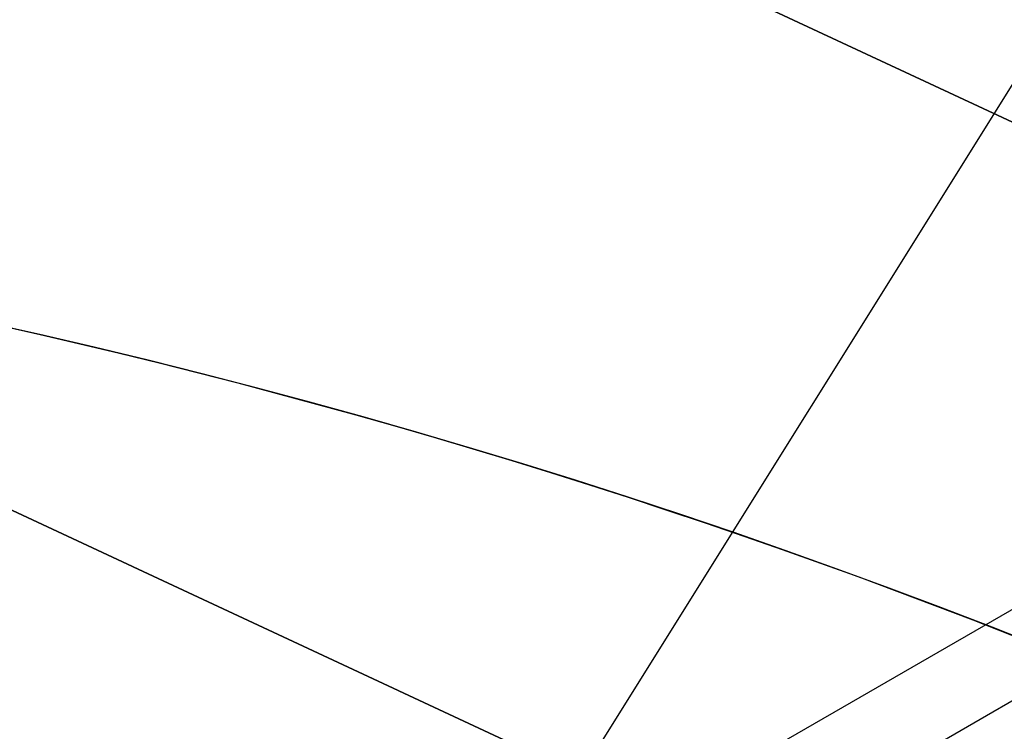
# Model space of a CAD drawing. Extents: x 12963 to 14406, y -2067 to -815.
# Tile 29 of 68: x 13691.75 to 13696.84, y -1582.75 to -1579.08. Entities that reach past the tile are written whole.
import ezdxf

# ---------------------------------------------------------------- set-up
doc = ezdxf.new("R2010")
doc.units = 0
doc.layers.get('0').update_dxf_attribs({"linetype": 'CONTINUOUS'})
doc.layers.add('COLOR', color=7, linetype='CONTINUOUS')
doc.layers.add('LUZ', color=7, linetype='CONTINUOUS')

msp = doc.modelspace()

# ---------------------------------------------------------------- linework, layer by layer
for p, q in [((13705.95651096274, -1576.880930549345, 105.1250029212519), (13640.22927284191, -1614.828569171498, 105.1250029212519)), ((13691.75213756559, -1577.216808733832, 258.0844421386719), (13709.1423092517, -1585.328927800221, 258.0844421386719)), ((13691.75213756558, -1577.216808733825, 261.0844421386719), (13709.1423092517, -1585.328927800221, 261.0844421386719)), ((13709.1423092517, -1585.32892780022, 259.5844421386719), (13691.75213756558, -1577.216808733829, 259.5844421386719)), ((13699.73945809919, -1580.942711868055, 258.0844421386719), (13695.51098319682, -1583.384022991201, 258.0844421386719)), ((13690.53300317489, -1581.061908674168, 258.0844421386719), (13701.59518100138, -1586.222162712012, 258.0844421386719)), ((13701.59518100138, -1586.222162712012, 261.0844421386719), (13690.53300317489, -1581.061908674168, 261.0844421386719)), ((13701.59518100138, -1586.222162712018, 259.5844421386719), (13690.53300317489, -1581.061908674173, 259.5844421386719))]:
    msp.add_line(p, q)
at = {"extrusion": (-0.2249510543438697, 2.144614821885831e-14, 0.9743700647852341)}
msp.add_lwpolyline([(1579.357341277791, 13410.63037576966), (1578.843227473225, 13410.32278646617), (1578.33109990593, 13410.01044587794), (1577.821019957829, 13409.6933725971), (1577.31304882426, 13409.37158631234), (1576.807247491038, 13409.04510780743), (1576.303676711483, 13408.7139589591), (1575.80239698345, 13408.37816273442), (1575.303468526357, 13408.03774318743), (1574.806951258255, 13407.69272545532), (1574.312904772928, 13407.34313575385), (1573.821388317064, 13406.9890013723), (1573.332460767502, 13406.63035066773), (1572.846180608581, 13406.26721305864), (1572.362605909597, 13405.89961901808), (1571.881794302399, 13405.52760006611), (1571.403802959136, 13405.15118876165), (1570.928688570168, 13404.77041869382), (1570.456507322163, 13404.38532447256), (1569.987314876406, 13403.99594171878), (1569.521166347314, 13403.60230705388), (1569.058116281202, 13403.20445808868), (1568.598218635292, 13402.80243341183), (1568.141526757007, 13402.39627257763), (1567.688093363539, 13401.98601609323), (1567.237970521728, 13401.57170540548), (1566.791209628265, 13401.15338288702), (1566.34786139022, 13400.73109182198), (1565.907975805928, 13400.30487639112), (1565.471602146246, 13399.87478165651), (1565.038788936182, 13399.4408535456), (1564.609583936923, 13399.00313883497), (1564.184034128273, 13398.5616851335), (1563.762185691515, 13398.11654086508), (1563.344083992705, 13397.66775525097), (1562.929773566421, 13397.21537829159), (1562.519298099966, 13396.75946074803), (1562.11270041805, 13396.30005412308), (1561.71002246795, 13395.83721064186), (1561.311305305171, 13395.37098323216), (1560.916589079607, 13394.90142550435), (1560.525913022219, 13394.42859173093), (1560.139315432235, 13393.95253682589), (1559.756833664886, 13393.47331632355), (1559.37850411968, 13392.99098635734), (1559.004362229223, 13392.50560363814), (1558.634442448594, 13392.01722543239), (1558.268778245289, 13391.52590954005), (1557.90740208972, 13391.03171427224), (1557.550345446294, 13390.53469842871), (1557.197638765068, 13390.03492127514), (1556.849311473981, 13389.53244252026), (1556.50539197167, 13389.02732229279), (1556.165907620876, 13388.51962111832), (1555.830884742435, 13388.00939989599), (1555.50034860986, 13387.49671987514), (1555.174323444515, 13386.98164263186), (1554.852832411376, 13386.46423004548), (1554.53589761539, 13385.944544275), (1554.223540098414, 13385.42264773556), (1553.915779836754, 13384.89860307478), (1553.61263573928, 13384.37247314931), (1553.314125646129, 13383.8443210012), (1553.02026632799, 13383.31420983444), (1552.731073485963, 13382.78220299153), (1552.44656175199, 13382.24836393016), (1552.166744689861, 13381.71275619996), (1551.891634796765, 13381.17544341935), (1551.621243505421, 13380.63648925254), (1551.355581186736, 13380.09595738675), (1551.094657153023, 13379.55391150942), (1550.838479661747, 13379.01041528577), (1550.587055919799, 13378.46553233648), (1550.340392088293, 13377.91932621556), (1550.098493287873, 13377.37186038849), (1549.861363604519, 13376.82319821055), (1549.629006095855, 13376.27340290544), (1549.401422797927, 13375.72253754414), (1549.178614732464, 13375.17066502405), (1548.960581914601, 13374.61784804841), (1548.747323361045, 13374.06414910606), (1548.538837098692, 13373.50963045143), (1548.335120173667, 13372.95435408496), (1548.136168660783, 13372.39838173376), (1547.941977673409, 13371.84177483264), (1547.752541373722, 13371.28459450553), (1547.567852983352, 13370.7269015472), (1547.38790479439, 13370.16875640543), (1547.212688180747, 13369.61021916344), (1547.042193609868, 13369.05134952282), (1546.876410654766, 13368.49220678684), (1546.715328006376, 13367.93284984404), (1546.558933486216, 13367.37333715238), (1546.407214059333, 13366.81372672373), (1546.260155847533, 13366.25407610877), (1546.117744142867, 13365.69444238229), (1545.979963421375, 13365.13488212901), (1545.846797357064, 13364.57545142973), (1545.718228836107, 13364.01620584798), (1545.594239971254, 13363.45720041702), (1545.474812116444, 13362.89848962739), (1545.359925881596, 13362.34012741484), (1545.249561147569, 13361.78216714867), (1545.143697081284, 13361.22466162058), (1545.042312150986, 13360.66766303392), (1544.945384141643, 13360.11122299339), (1544.852890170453, 13359.55539249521), (1544.764806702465, 13359.0002219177), (1544.681109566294, 13358.44576101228), (1544.601773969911, 13357.892058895), (1544.526774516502, 13357.33916403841), (1544.456085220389, 13356.78712426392), (1544.38967952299, 13356.2359867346), (1544.327530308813, 13355.68579794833), (1544.269609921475, 13355.13660373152), (1544.215890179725, 13354.58844923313), (1544.166342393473, 13354.04137891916), (1544.120937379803, 13353.49543656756), (1544.079645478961, 13352.95066526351), (1544.042436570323, 13352.40710739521), (1544.009280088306, 13351.86480464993), (1543.980145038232, 13351.32379801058), (1543.955000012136, 13350.7841277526), (1543.933813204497, 13350.24583344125), (1543.91655242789, 13349.70895392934), (1543.903185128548, 13349.17352735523), (1543.89367840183, 13348.63959114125), (1543.887999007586, 13348.10718199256), (1543.886113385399, 13347.57633589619), (1543.887865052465, 13347.06469261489), (1543.893140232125, 13346.55159596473), (1543.901968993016, 13346.03707813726), (1543.914381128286, 13345.52117194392), (1543.93040614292, 13345.00391081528), (1543.950073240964, 13344.48532880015), (1543.973411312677, 13343.96546056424), (1544.000448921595, 13343.44434138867), (1544.031214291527, 13342.92200716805), (1544.06573529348, 13342.39849440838), (1544.104039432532, 13341.87384022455), (1544.146153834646, 13341.34808233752), (1544.192105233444, 13340.82125907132), (1544.241919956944, 13340.29340934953), (1544.295623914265, 13339.76457269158), (1544.353242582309, 13339.23478920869), (1544.414800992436, 13338.70409959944), (1544.480323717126, 13338.17254514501), (1544.54983485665, 13337.64016770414), (1544.623358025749, 13337.1070097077), (1544.700916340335, 13336.5731141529), (1544.78253240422, 13336.0385245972), (1544.868228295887, 13335.50328515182), (1544.958025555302, 13334.96744047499), (1545.051945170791, 13334.43103576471), (1545.150007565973, 13333.89411675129), (1545.252232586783, 13333.35672968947), (1545.358639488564, 13332.81892135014), (1545.46924692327, 13332.28073901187), (1545.584072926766, 13331.74223045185), (1545.703134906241, 13331.2034439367), (1545.826449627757, 13330.66442821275), (1545.954033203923, 13330.12523249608), (1546.08590108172, 13329.58590646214), (1546.222068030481, 13329.0465002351), (1546.36254813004, 13328.5070643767), (1546.507354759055, 13327.96764987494), (1546.656500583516, 13327.42830813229), (1546.80999754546, 13326.88909095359), (1546.967856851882, 13326.35005053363), (1547.130088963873, 13325.8112394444), (1547.296703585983, 13325.27271062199), (1547.467709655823, 13324.73451735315), (1547.643115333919, 13324.19671326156), (1547.822927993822, 13323.65935229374), (1548.007154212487, 13323.1224887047), (1548.195799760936, 13322.58617704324), (1548.388869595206, 13322.05047213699), (1548.586367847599, 13321.51542907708), (1548.788297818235, 13320.98110320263), (1548.994661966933, 13320.44755008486), (1549.20546190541, 13319.914825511), (1549.420698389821, 13319.38298546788), (1549.640371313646, 13318.8520861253), (1549.864479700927, 13318.32218381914), (1550.093021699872, 13317.79333503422), (1550.325994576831, 13317.26559638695), (1550.563394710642, 13316.73902460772), (1550.805217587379, 13316.21367652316), (1551.051457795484, 13315.68960903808), (1551.302109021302, 13315.16687911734), (1551.557164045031, 13314.64554376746), (1551.816614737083, 13314.12566001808), (1552.080452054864, 13313.60728490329), (1552.348666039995, 13313.09047544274), (1552.62124581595, 13312.57528862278), (1552.898179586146, 13312.06178137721), (1553.179454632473, 13311.55001056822), (1553.465057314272, 13311.040032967), (1553.754973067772, 13310.5319052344), (1554.049186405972, 13310.02568390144), (1554.347680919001, 13309.52142534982), (1554.650439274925, 13309.01918579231), (1554.957443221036, 13308.51902125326), (1555.268673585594, 13308.02098754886), (1555.584110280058, 13307.5251402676), (1555.903732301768, 13307.03153475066), (1556.227517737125, 13306.54022607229), (1556.555443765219, 13306.05126902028), (1556.887486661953, 13305.56471807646), (1557.223621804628, 13305.08062739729), (1557.563823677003, 13304.59905079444), (1557.90806587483, 13304.12004171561), (1558.256321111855, 13303.6436532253), (1558.608561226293, 13303.16993798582), (1558.964757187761, 13302.69894823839), (1559.324879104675, 13302.23073578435), (1559.688896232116, 13301.76535196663), (1560.056776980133, 13301.30284765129), (1560.428488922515, 13300.8432732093), (1560.803998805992, 13300.38667849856), (1561.183272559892, 13299.93311284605), (1561.566275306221, 13299.48262503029), (1561.952971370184, 13299.035263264), (1562.34332429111, 13298.59107517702), (1562.737296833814, 13298.15010779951), (1563.134851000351, 13297.71240754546), (1563.535948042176, 13297.27802019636), (1563.940548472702, 13296.84699088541), (1564.348612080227, 13296.41936408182), (1564.760097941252, 13295.99518357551), (1565.174964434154, 13295.57449246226), (1565.593169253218, 13295.15733312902), (1566.014669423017, 13294.74374723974), (1566.439421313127, 13294.33377572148), (1566.867380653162, 13293.92745875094), (1567.298502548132, 13293.52483574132), (1567.732741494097, 13293.12594532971), (1568.170051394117, 13292.73082536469), (1568.610385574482, 13292.33951289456), (1569.053696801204, 13291.95204415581), (1569.499937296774, 13291.56845456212), (1569.949058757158, 13291.18877869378), (1570.401012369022, 13290.81305028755), (1570.855748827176, 13290.44130222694), (1571.313218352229, 13290.07356653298), (1571.773370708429, 13289.70987435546), (1572.236155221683, 13289.35025596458), (1572.701520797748, 13288.99474074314), (1573.16941594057, 13288.64335717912), (1573.639788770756, 13288.29613285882), (1574.112587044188, 13287.95309446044), (1574.587758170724, 13287.61426774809), (1575.065249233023, 13287.27967756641), (1575.545007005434, 13286.94934783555), (1576.026977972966, 13286.62330154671), (1576.511108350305, 13286.30156075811), (1576.997344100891, 13285.98414659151)], dxfattribs=at)
at = {"extrusion": (0.112475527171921, 0.194813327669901, 0.9743700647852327)}
msp.add_lwpolyline([(-12693.92521337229, -5351.365580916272), (-12694.43576296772, -5351.056612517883), (-12694.94430877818, -5350.742947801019), (-12695.45079038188, -5350.424605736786), (-12695.95514755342, -5350.101606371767), (-12696.45732028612, -5349.773970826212), (-12696.9572488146, -5349.441721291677), (-12697.45487363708, -5349.104881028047), (-12697.95013553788, -5348.763474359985), (-12698.44297560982, -5348.417526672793), (-12698.93333527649, -5348.067064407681), (-12699.42115631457, -5347.712115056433), (-12699.90638087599, -5347.352707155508), (-12700.38895150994, -5346.988870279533), (-12700.86881118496, -5346.620635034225), (-12701.34590331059, -5346.248033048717), (-12701.82017175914, -5345.871096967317), (-12702.29156088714, -5345.489860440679), (-12702.76001555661, -5345.104358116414), (-12703.22548115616, -5344.714625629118), (-12703.68790362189, -5344.320699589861), (-12704.14722945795, -5343.922617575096), (-12704.60340575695, -5343.52041811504), (-12705.05638022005, -5343.114140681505), (-12705.5061011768, -5342.703825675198), (-12705.95251760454, -5342.289514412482), (-12706.39557914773, -5341.871249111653), (-12706.83523613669, -5341.449072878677), (-12707.27143960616, -5341.023029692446), (-12707.70414131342, -5340.59316438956), (-12708.13329375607, -5340.159522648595), (-12708.55885018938, -5339.722150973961), (-12708.98076464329, -5339.281096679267), (-12709.39899193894, -5338.836407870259), (-12709.81348770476, -5338.388133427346), (-12710.22420839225, -5337.936322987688), (-12710.63111129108, -5337.481026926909), (-12711.03415454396, -5337.022296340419), (-12711.43329716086, -5336.560183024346), (-12711.82849903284, -5336.094739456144), (-12712.21972094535, -5335.626018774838), (-12712.60692459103, -5335.154074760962), (-12712.99007258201, -5334.678961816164), (-12713.36912846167, -5334.200734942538), (-12713.74405671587, -5333.719449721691), (-12714.11482278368, -5333.235162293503), (-12714.48139306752, -5332.747929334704), (-12714.84373494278, -5332.257808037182), (-12715.2018167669, -5331.764856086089), (-12715.55560788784, -5331.269131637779), (-12715.90507865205, -5330.770693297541), (-12716.25020041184, -5330.269600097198), (-12716.59094553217, -5329.765911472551), (-12716.9272873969, -5329.259687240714), (-12717.25920041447, -5328.75098757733), (-12717.58666002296, -5328.23987299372), (-12717.90964269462, -5327.726404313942), (-12718.22812593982, -5327.210642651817), (-12718.54208831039, -5326.692649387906), (-12718.85150940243, -5326.172486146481), (-12719.15636985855, -5325.650214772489), (-12719.45665136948, -5325.125897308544), (-12719.75233667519, -5324.59959597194), (-12720.04340956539, -5324.071373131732), (-12720.32985487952, -5323.541291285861), (-12720.61165850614, -5323.00941303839), (-12720.88880738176, -5322.475801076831), (-12721.16128948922, -5321.940518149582), (-12721.42909385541, -5321.403627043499), (-12721.69221054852, -5320.865190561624), (-12721.95063067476, -5320.325271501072), (-12722.20434637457, -5319.783932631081), (-12722.45335081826, -5319.241236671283), (-12722.69763820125, -5318.697246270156), (-12722.9372037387, -5318.152023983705), (-12723.17204365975, -5317.605632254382), (-12723.40215520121, -5317.058133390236), (-12723.62753660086, -5316.509589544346), (-12723.84818709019, -5315.960062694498), (-12724.06410688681, -5315.409614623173), (-12724.27529718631, -5314.858306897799), (-12724.48176015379, -5314.306200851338), (-12724.68349891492, -5313.753357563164), (-12724.8805175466, -5313.199837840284), (-12725.07282106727, -5312.645702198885), (-12725.26041542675, -5312.091010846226), (-12725.44330749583, -5311.535823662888), (-12725.62150505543, -5310.980200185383), (-12725.79501678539, -5310.424199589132), (-12725.96385225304, -5309.867880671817), (-12726.12802190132, -5309.311301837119), (-12726.28753703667, -5308.754521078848), (-12726.44240981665, -5308.197595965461), (-12726.59265323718, -5307.640583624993), (-12726.73828111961, -5307.083540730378), (-12726.87930809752, -5306.526523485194), (-12727.01574960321, -5305.969587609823), (-12727.14762185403, -5305.41278832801), (-12727.2749418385, -5304.856180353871), (-12727.39772730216, -5304.299817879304), (-12727.5159967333, -5303.74375456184), (-12727.6297693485, -5303.188043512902), (-12727.73906507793, -5302.632737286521), (-12727.84390455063, -5302.07788786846), (-12727.94430907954, -5301.523546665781), (-12728.04030064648, -5300.969764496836), (-12728.13190188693, -5300.416591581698), (-12728.21913607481, -5299.864077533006), (-12728.30202710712, -5299.312271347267), (-12728.38059948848, -5298.761221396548), (-12728.45487831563, -5298.210975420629), (-12728.52488926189, -5297.661580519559), (-12728.59065856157, -5297.113083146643), (-12728.65221299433, -5296.565529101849), (-12728.70957986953, -5296.018963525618), (-12728.76278701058, -5295.473430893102), (-12728.81186273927, -5294.9289750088), (-12728.85683586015, -5294.385639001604), (-12728.89773564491, -5293.843465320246), (-12728.93459181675, -5293.302495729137), (-12728.96743453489, -5292.762771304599), (-12728.99629437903, -5292.224332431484), (-12729.02120233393, -5291.687218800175), (-12729.04218977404, -5291.151469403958), (-12729.05928844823, -5290.617122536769), (-12729.07253046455, -5290.084215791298), (-12729.08194827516, -5289.552786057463), (-12729.0875746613, -5289.022869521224), (-12729.08944271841, -5288.494501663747), (-12729.08764350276, -5287.975960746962), (-12729.08222485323, -5287.455927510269), (-12729.07315547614, -5286.934435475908), (-12729.06040436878, -5286.411518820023), (-12729.04394083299, -5285.887212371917), (-12729.02373448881, -5285.36155161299), (-12728.99975528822, -5284.834572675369), (-12728.97197352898, -5284.306312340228), (-12728.94035986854, -5283.776808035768), (-12728.90488533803, -5283.246097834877), (-12728.8655213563, -5282.714220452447), (-12728.822239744, -5282.181215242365), (-12728.77501273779, -5281.647122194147), (-12728.72381300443, -5281.111981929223), (-12728.6686136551, -5280.575835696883), (-12728.60938825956, -5280.038725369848), (-12728.54611086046, -5279.500693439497), (-12728.47875598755, -5278.961783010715), (-12728.40729867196, -5278.422037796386), (-12728.33171446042, -5277.8815021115), (-12728.25197942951, -5277.340220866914), (-12728.16807019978, -5276.798239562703), (-12728.07996394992, -5276.255604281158), (-12727.98763843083, -5275.712361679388), (-12727.89107197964, -5275.168558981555), (-12727.79024353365, -5274.624243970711), (-12727.68513264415, -5274.079464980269), (-12727.57571949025, -5273.53427088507), (-12727.46198489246, -5272.988711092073), (-12727.34391032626, -5272.442835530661), (-12727.22147793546, -5271.896694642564), (-12727.09467054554, -5271.350339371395), (-12726.96347167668, -5270.803821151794), (-12726.82786555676, -5270.257191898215), (-12726.68783713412, -5269.710503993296), (-12726.54337209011, -5269.163810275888), (-12726.39445685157, -5268.617164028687), (-12726.24107860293, -5268.070618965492), (-12726.08322529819, -5267.524229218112), (-12725.92088567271, -5266.978049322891), (-12725.75404925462, -5266.432134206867), (-12725.58270637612, -5265.886539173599), (-12725.40684818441, -5265.341319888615), (-12725.22646665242, -5264.796532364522), (-12725.0415545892, -5264.252232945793), (-12724.85210565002, -5263.708478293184), (-12724.6581143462, -5263.165325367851), (-12724.45957605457, -5262.622831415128), (-12724.25648702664, -5262.081053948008), (-12724.04884439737, -5261.540050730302), (-12723.8366461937, -5260.999879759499), (-12723.61989134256, -5260.46059924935), (-12723.39857967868, -5259.922267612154), (-12723.17271195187, -5259.384943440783), (-12722.942289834, -5258.848685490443), (-12722.70731592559, -5258.313552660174), (-12722.46779376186, -5257.779603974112), (-12722.22372781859, -5257.246898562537), (-12721.97512351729, -5256.715495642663), (-12721.7219872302, -5256.185454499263), (-12721.46432628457, -5255.656834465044), (-12721.20214896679, -5255.129694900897), (-12720.9354645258, -5254.604095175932), (-12720.66428317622, -5254.080094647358), (-12720.38861610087, -5253.557752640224), (-12720.10847545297, -5253.037128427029), (-12719.82387435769, -5252.518281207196), (-12719.53482691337, -5252.001270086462), (-12719.24134819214, -5251.486154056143), (-12718.94345424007, -5250.972991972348), (-12718.64116207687, -5250.461842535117), (-12718.33448969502, -5249.952764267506), (-12718.02345605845, -5249.445815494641), (-12717.70808110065, -5248.94105432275), (-12717.38838572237, -5248.438538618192), (-12717.06439178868, -5247.938325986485), (-12716.73612212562, -5247.440473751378), (-12716.40360051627, -5246.945038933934), (-12716.0668516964, -5246.452078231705), (-12715.72590134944, -5245.96164799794), (-12715.38077610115, -5245.473804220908), (-12715.03150351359, -5244.988602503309), (-12714.67811207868, -5244.506098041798), (-12714.32063121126, -5244.026345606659), (-12713.95909124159, -5243.549399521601), (-12713.59352340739, -5243.075313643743), (-12713.22395984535, -5242.604141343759), (-12712.85043358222, -5242.135935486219), (-12712.4729785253, -5241.670748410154), (-12712.09162945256, -5241.208631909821), (-12711.70642200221, -5240.749637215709), (-12711.31739266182, -5240.293814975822), (-12710.92457875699, -5239.841215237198), (-12710.52801843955, -5239.391887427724), (-12710.12775067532, -5238.94588033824), (-12709.7238152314, -5238.503242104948), (-12709.31625266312, -5238.064020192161), (-12708.90510430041, -5237.628261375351), (-12708.49041223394, -5237.196011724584), (-12708.07221930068, -5236.767316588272), (-12707.65056906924, -5236.342220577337), (-12707.22550582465, -5235.920767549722), (-12706.79707455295, -5235.503000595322), (-12706.36532092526, -5235.088962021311), (-12705.93029128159, -5234.678693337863), (-12705.49203261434, -5234.27223524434), (-12705.05059255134, -5233.869627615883), (-12704.60601933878, -5233.47090949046), (-12704.15836182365, -5233.076119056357), (-12703.70766943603, -5232.685293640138), (-12703.253992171, -5232.298469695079), (-12702.79738057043, -5231.915682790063), (-12702.33788570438, -5231.53696759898), (-12701.87555915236, -5231.162357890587), (-12701.41045298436, -5230.791886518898), (-12700.94261974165, -5230.42558541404), (-12700.47211241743, -5230.063485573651), (-12699.99898443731, -5229.705617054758), (-12699.52328963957, -5229.352008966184), (-12699.04508225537, -5229.002689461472), (-12698.56441688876, -5228.657685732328), (-12698.08134849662, -5228.317024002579), (-12697.59593236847, -5227.980729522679), (-12697.10822410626, -5227.648826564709), (-12696.61827960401, -5227.321338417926), (-12696.12615502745, -5226.998287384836), (-12695.63190679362, -5226.679694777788), (-12695.13559155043, -5226.365580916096)], dxfattribs=at)
at = {"extrusion": (0.1124755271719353, 0.1948133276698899, 0.9743700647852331)}
msp.add_lwpolyline([(-12693.01435559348, -5226.365580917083), (-12693.53542520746, -5226.670372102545), (-12694.05454487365, -5226.980022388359), (-12694.57165131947, -5227.29451397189), (-12695.08668143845, -5227.613827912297), (-12695.59957231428, -5227.937944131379), (-12696.11026124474, -5228.266841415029), (-12696.61868576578, -5228.600497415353), (-12697.12478367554, -5228.938888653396), (-12697.62849305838, -5229.281990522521), (-12698.12975230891, -5229.629777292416), (-12698.62850015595, -5229.982222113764), (-12699.12467568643, -5230.339297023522), (-12699.61821836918, -5230.70097295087), (-12700.1090680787, -5231.067219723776), (-12700.5971651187, -5231.438006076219), (-12701.08245024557, -5231.813299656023), (-12701.56486469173, -5232.193067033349), (-12702.04435018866, -5232.577273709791), (-12702.52084898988, -5232.965884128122), (-12702.99430389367, -5233.358861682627), (-12703.4646582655, -5233.756168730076), (-12703.9318560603, -5234.157766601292), (-12704.39584184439, -5234.563615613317), (-12704.85656081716, -5234.973675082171), (-12705.31395883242, -5235.387903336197), (-12705.76798241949, -5235.806257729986), (-12706.21857880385, -5236.228694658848), (-12706.66569592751, -5236.655169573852), (-12707.10928246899, -5237.085636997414), (-12707.54928786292, -5237.520050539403), (-12707.98566231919, -5237.958362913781), (-12708.41835684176, -5238.400525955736), (-12708.84732324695, -5238.84649063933), (-12709.27251418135, -5239.296207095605), (-12709.69388313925, -5239.749624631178), (-12710.11138447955, -5240.206691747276), (-12710.52497344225, -5240.667356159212), (-12710.93460616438, -5241.131564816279), (-12711.34023969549, -5241.599263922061), (-12711.74183201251, -5242.070398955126), (-12712.13934203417, -5242.544914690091), (-12712.53272963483, -5243.022755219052), (-12712.92195565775, -5243.503863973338), (-12713.30698192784, -5243.988183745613), (-12713.68777126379, -5244.47565671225), (-12714.0642874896, -5244.966224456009), (-12714.43649544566, -5245.459827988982), (-12714.80436099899, -5245.956407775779), (-12715.16785105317, -5246.455903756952), (-12715.52693355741, -5246.95825537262), (-12715.88157751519, -5247.463401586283), (-12716.23175299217, -5247.971280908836), (-12716.57743112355, -5248.481831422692), (-12716.91858412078, -5248.994990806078), (-12717.25518527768, -5249.510696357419), (-12717.58720897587, -5250.02888501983), (-12717.91463068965, -5250.549493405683), (-12718.23742699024, -5251.072457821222), (-12718.55557554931, -5251.597714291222), (-12718.86905514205, -5252.125198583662), (-12719.17784564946, -5252.654846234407), (-12719.48192806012, -5253.186592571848), (-12719.78128447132, -5253.72037274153), (-12720.07589808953, -5254.256121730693), (-12720.36575323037, -5254.793774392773), (-12720.65083531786, -5255.333265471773), (-12720.93113088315, -5255.874529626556), (-12721.20662756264, -5256.417501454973), (-12721.47731409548, -5256.962115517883), (-12721.74318032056, -5257.508306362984), (-12722.00421717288, -5258.056008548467), (-12722.26041667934, -5258.605156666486), (-12722.51177195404, -5259.155685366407), (-12722.75827719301, -5259.70752937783), (-12722.99992766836, -5260.260623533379), (-12723.23671972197, -5260.814902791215), (-12723.46865075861, -5261.370302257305), (-12723.6957192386, -5261.926757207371), (-12723.91792466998, -5262.48420310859), (-12724.13526760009, -5263.042575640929), (-12724.34774960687, -5263.601810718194), (-12724.55537328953, -5264.161844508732), (-12724.75814225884, -5264.722613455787), (-12724.95606112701, -5265.284054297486), (-12725.14913549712, -5265.846104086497), (-12725.33737195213, -5266.408700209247), (-12725.52077804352, -5266.971780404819), (-12725.69936227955, -5267.535282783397), (-12725.87313411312, -5268.099145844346), (-12726.04210392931, -5268.663308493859), (-12726.20628303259, -5269.227710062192), (-12726.36568363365, -5269.792290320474), (-12726.52031883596, -5270.356989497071), (-12726.67020262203, -5270.921748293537), (-12726.81534983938, -5271.486507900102), (-12726.95577618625, -5272.05121001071), (-12727.09149819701, -5272.615796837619), (-12727.22253322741, -5273.180211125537), (-12727.34889943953, -5273.744396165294), (-12727.47061578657, -5274.308295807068), (-12727.58770199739, -5274.871854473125), (-12727.70017856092, -5275.43501717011), (-12727.80806671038, -5275.997729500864), (-12727.91138840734, -5276.559937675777), (-12728.01016632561, -5277.121588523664), (-12728.10442383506, -5277.682629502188), (-12728.1941849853, -5278.243008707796), (-12728.27947448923, -5278.802674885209), (-12728.36031770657, -5279.361577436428), (-12728.43674062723, -5279.919666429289), (-12728.50876985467, -5280.476892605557), (-12728.57643258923, -5281.03320738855), (-12728.63975661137, -5281.588562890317), (-12728.69877026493, -5282.142911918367), (-12728.75350244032, -5282.696207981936), (-12728.80398255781, -5283.248405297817), (-12728.85024055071, -5283.799458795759), (-12728.89230684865, -5284.349324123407), (-12728.9302123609, -5284.897957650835), (-12728.96398845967, -5285.445316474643), (-12728.9936669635, -5285.991358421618), (-12729.01928012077, -5286.536042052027), (-12729.04086059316, -5287.079326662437), (-12729.05844143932, -5287.621172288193), (-12729.07205609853, -5288.161539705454), (-12729.08173837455, -5288.700390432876), (-12729.08752241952, -5289.237686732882), (-12729.08944271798, -5289.773391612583), (-12729.08769105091, -5290.285034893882), (-12729.08241587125, -5290.798131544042), (-12729.07358711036, -5291.312649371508), (-12729.06117497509, -5291.828555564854), (-12729.04514996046, -5292.34581669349), (-12729.02548286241, -5292.864398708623), (-12729.0021447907, -5293.384266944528), (-12728.97510718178, -5293.905386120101), (-12728.94434181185, -5294.427720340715), (-12728.9098208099, -5294.951233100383), (-12728.87151667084, -5295.47588728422), (-12728.82940226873, -5296.001645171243), (-12728.78345086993, -5296.528468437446), (-12728.73363614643, -5297.05631815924), (-12728.67993218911, -5297.585154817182), (-12728.62231352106, -5298.114938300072), (-12728.56075511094, -5298.645627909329), (-12728.49523238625, -5299.177182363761), (-12728.42572124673, -5299.709559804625), (-12728.35219807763, -5300.242717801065), (-12728.27463976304, -5300.776613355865), (-12728.19302369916, -5301.311202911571), (-12728.10732780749, -5301.846442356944), (-12728.01753054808, -5302.382287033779), (-12727.92361093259, -5302.918691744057), (-12727.8255485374, -5303.455610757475), (-12727.72332351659, -5303.992997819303), (-12727.61691661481, -5304.530806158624), (-12727.50630918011, -5305.068988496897), (-12727.39148317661, -5305.607497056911), (-12727.27242119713, -5306.146283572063), (-12727.14910647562, -5306.685299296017), (-12727.02152289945, -5307.224495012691), (-12726.88965502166, -5307.763821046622), (-12726.7534880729, -5308.303227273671), (-12726.61300797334, -5308.842663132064), (-12726.46820134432, -5309.382077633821), (-12726.31905551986, -5309.921419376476), (-12726.16555855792, -5310.460636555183), (-12726.0076992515, -5310.999676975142), (-12725.8454671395, -5311.538488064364), (-12725.67885251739, -5312.077016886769), (-12725.50784644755, -5312.615210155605), (-12725.33244076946, -5313.153014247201), (-12725.15262810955, -5313.690375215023), (-12724.96840189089, -5314.227238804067), (-12724.77975634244, -5314.763550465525), (-12724.58668650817, -5315.299255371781), (-12724.38918825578, -5315.834298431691), (-12724.18725828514, -5316.368624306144), (-12723.98089413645, -5316.90217742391), (-12723.77009419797, -5317.434901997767), (-12723.55485771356, -5317.966742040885), (-12723.33518478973, -5318.497641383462), (-12723.11107640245, -5319.027543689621), (-12722.88253440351, -5319.556392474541), (-12722.64956152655, -5320.084131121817), (-12722.41216139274, -5320.610702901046), (-12722.170338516, -5321.136050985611), (-12721.92409830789, -5321.660118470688), (-12721.67344708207, -5322.182848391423), (-12721.41839205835, -5322.704183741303), (-12721.1589413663, -5323.224067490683), (-12720.89510404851, -5323.742442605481), (-12720.62689006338, -5324.25925206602), (-12720.35431028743, -5324.774438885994), (-12720.07737651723, -5325.28794613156), (-12719.79610147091, -5325.799716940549), (-12719.51049878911, -5326.309694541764), (-12719.22058303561, -5326.817822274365), (-12718.9263696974, -5327.324043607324), (-12718.62787518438, -5327.828302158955), (-12718.32511682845, -5328.330541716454), (-12718.01811288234, -5328.830706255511), (-12717.70688251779, -5329.328739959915), (-12717.39144582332, -5329.824587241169), (-12717.07182380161, -5330.318192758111), (-12716.74803836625, -5330.809501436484), (-12716.42011233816, -5331.298458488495), (-12716.08806944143, -5331.785009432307), (-12715.75193429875, -5332.269100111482), (-12715.41173242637, -5332.750676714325), (-12715.06749022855, -5333.229685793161), (-12714.71923499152, -5333.706074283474), (-12714.36699487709, -5334.179789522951), (-12714.01079891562, -5334.650779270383), (-12713.6506769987, -5335.118991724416), (-12713.28665987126, -5335.584375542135), (-12712.91877912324, -5336.046879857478), (-12712.54706718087, -5336.506454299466), (-12712.17155729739, -5336.963049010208), (-12711.79228354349, -5337.416614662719), (-12711.40928079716, -5337.867102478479), (-12711.0225847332, -5338.314464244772), (-12710.63223181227, -5338.758652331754), (-12710.23825926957, -5339.199619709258), (-12709.84070510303, -5339.637319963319), (-12709.43960806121, -5340.071707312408), (-12709.03500763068, -5340.502736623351), (-12708.62694402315, -5340.930363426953), (-12708.21545816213, -5341.354543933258), (-12707.80059166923, -5341.775235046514), (-12707.38238685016, -5342.192394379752), (-12706.96088668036, -5342.605980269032), (-12706.53613479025, -5343.015951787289), (-12706.10817545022, -5343.422268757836), (-12705.67705355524, -5343.824891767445), (-12705.24281460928, -5344.223782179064), (-12704.80550470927, -5344.618902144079), (-12704.3651705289, -5345.010214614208), (-12703.92185930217, -5345.397683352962), (-12703.47561880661, -5345.781272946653), (-12703.02649734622, -5346.160948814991), (-12702.57454373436, -5346.536677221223), (-12702.1198072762, -5346.908425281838), (-12701.66233775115, -5347.276160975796), (-12701.20218539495, -5347.639853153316), (-12700.7394008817, -5347.999471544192), (-12700.27403530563, -5348.354986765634), (-12699.80614016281, -5348.706370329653), (-12699.33576733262, -5349.053594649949), (-12698.8629690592, -5349.396633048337), (-12698.38779793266, -5349.735459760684), (-12697.91030687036, -5350.070049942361), (-12697.43054909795, -5350.400379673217), (-12696.94857813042, -5350.726425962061), (-12696.46444775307, -5351.048166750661), (-12695.97821200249, -5351.365580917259)], dxfattribs=at)
at = {"extrusion": (0.1124755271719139, 0.1948133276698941, 0.9743700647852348)}
msp.add_lwpolyline([(-12699.37540150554, -5226.365580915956), (-12699.85081632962, -5226.700698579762), (-12700.32397979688, -5227.039889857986), (-12700.79484275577, -5227.383131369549), (-12701.26335635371, -5227.730398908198), (-12701.72947205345, -5228.081667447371), (-12702.1931416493, -5228.436911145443), (-12702.65431728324, -5228.796103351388), (-12703.11295146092, -5229.159216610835), (-12703.56899706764, -5229.526222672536), (-12704.02240738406, -5229.897092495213), (-12704.47313610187, -5230.271796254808), (-12704.92113733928, -5230.65030335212), (-12705.36636565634, -5231.032582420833), (-12705.80877607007, -5231.418601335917), (-12706.24832406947, -5231.808327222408), (-12706.68496563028, -5232.20172646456), (-12707.11865722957, -5232.59876471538), (-12707.54935586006, -5232.999406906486), (-12707.97701904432, -5233.403617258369), (-12708.40160484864, -5233.811359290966), (-12708.8230718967, -5234.222595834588), (-12709.241379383, -5234.637289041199), (-12709.65648708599, -5235.055400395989), (-12710.06835538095, -5235.476890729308), (-12710.47694525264, -5235.901720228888), (-12710.88221830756, -5236.329848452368), (-12711.28413678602, -5236.761234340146), (-12711.68266357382, -5237.195836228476), (-12712.07776221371, -5237.633611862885), (-12712.46939691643, -5238.074518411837), (-12712.85753257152, -5238.51851248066), (-12713.24213475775, -5238.965550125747), (-12713.62316975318, -5239.415586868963), (-12714.00060454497, -5239.868577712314), (-12714.37440683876, -5240.324477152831), (-12714.7445450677, -5240.783239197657), (-12715.11098840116, -5241.244817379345), (-12715.47370675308, -5241.70916477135), (-12715.83267078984, -5242.176234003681), (-12716.18785193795, -5242.645977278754), (-12716.53922239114, -5243.118346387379), (-12716.88675511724, -5243.593292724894), (-12717.23042386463, -5244.070767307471), (-12717.57020316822, -5244.550720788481), (-12717.90606835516, -5245.033103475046), (-12718.23799555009, -5245.517865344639), (-12718.56596167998, -5246.004956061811), (-12718.88994447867, -5246.494324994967), (-12719.20992249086, -5246.985921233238), (-12719.52587507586, -5247.479693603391), (-12719.83778241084, -5247.975590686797), (-12720.14562549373, -5248.473560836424), (-12720.44938614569, -5248.973552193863), (-12720.74904701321, -5249.475512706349), (-12721.04459156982, -5249.979390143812), (-12721.33600411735, -5250.485132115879), (-12721.62326978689, -5250.992686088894), (-12721.90637453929, -5251.501999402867), (-12722.18530516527, -5252.013019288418), (-12722.46004928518, -5252.525692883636), (-12722.73059534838, -5253.039967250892), (-12722.99693263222, -5253.555789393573), (-12723.25905124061, -5254.073106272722), (-12723.51694210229, -5254.591864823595), (-12723.77059696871, -5255.112011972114), (-12724.02000841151, -5255.633494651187), (-12724.26516981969, -5256.156259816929), (-12724.50607539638, -5256.680254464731), (-12724.74272015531, -5257.205425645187), (-12724.97509991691, -5257.731720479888), (-12725.20321130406, -5258.25908617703), (-12725.42705173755, -5258.787470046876), (-12725.64661943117, -5259.31681951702), (-12725.86191338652, -5259.847082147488), (-12726.07293338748, -5260.378205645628), (-12726.27967999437, -5260.910137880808), (-12726.48215453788, -5261.442826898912), (-12726.68035911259, -5261.976220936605), (-12726.87429657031, -5262.510268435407), (-12727.0639705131, -5263.044918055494), (-12727.24938528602, -5263.580118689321), (-12727.4305459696, -5264.115819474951), (-12727.60745837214, -5264.651969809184), (-12727.78012902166, -5265.188519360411), (-12727.94856515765, -5265.725418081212), (-12728.11277472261, -5266.262616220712), (-12728.27276635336, -5266.800064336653), (-12728.42854937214, -5267.337713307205), (-12728.58013377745, -5267.875514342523), (-12728.7275302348, -5268.413418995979), (-12728.87075006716, -5268.95137917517), (-12729.00980524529, -5269.489347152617), (-12729.14470837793, -5270.027275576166), (-12729.2754727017, -5270.565117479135), (-12729.40211207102, -5271.102826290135), (-12729.52464094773, -5271.64035584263), (-12729.64307439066, -5272.17766038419), (-12729.75742804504, -5272.714694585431), (-12729.86771813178, -5273.251413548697), (-12729.97396143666, -5273.787772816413), (-12730.07617529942, -5274.323728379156), (-12730.17437760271, -5274.859236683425), (-12730.26858676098, -5275.394254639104), (-12730.3588217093, -5275.928739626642), (-12730.44510189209, -5276.462649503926), (-12730.52744725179, -5276.995942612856), (-12730.60587821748, -5277.528577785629), (-12730.68041569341, -5278.06051435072), (-12730.75108104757, -5278.591712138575), (-12730.81789610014, -5279.122131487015), (-12730.88088311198, -5279.651733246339), (-12730.94006477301, -5280.180478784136), (-12730.99546419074, -5280.708329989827), (-12731.04710487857, -5281.235249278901), (-12731.09501074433, -5281.761199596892), (-12731.13920607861, -5282.286144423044), (-12731.17971554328, -5282.810047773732), (-12731.21656415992, -5283.332874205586), (-12731.24977729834, -5283.854588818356), (-12731.27938066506, -5284.375157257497), (-12731.30540029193, -5284.894545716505), (-12731.32786252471, -5285.412720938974), (-12731.34679401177, -5285.929650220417), (-12731.36222169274, -5286.445301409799), (-12731.37417278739, -5286.959642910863), (-12731.38267478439, -5287.472643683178), (-12731.38775543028, -5287.984273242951), (-12731.38944271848, -5288.49450166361), (-12731.3876952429, -5289.013750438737), (-12731.38243302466, -5289.534449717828), (-12731.37362656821, -5290.056567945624), (-12731.3612466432, -5290.580072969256), (-12731.34526429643, -5291.104932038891), (-12731.32565086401, -5291.63111180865), (-12731.30237798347, -5292.158578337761), (-12731.2754176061, -5292.68729709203), (-12731.24474200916, -5293.217232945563), (-12731.21032380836, -5293.748350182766), (-12731.17213597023, -5294.280612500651), (-12731.13015182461, -5294.81398301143), (-12731.08434507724, -5295.348424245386), (-12731.03468982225, -5295.883898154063), (-12730.98116055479, -5296.420366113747), (-12730.92373218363, -5296.957788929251), (-12730.86238004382, -5297.496126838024), (-12730.79707990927, -5298.03533951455), (-12730.72780800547, -5298.575386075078), (-12730.65454102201, -5299.116225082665), (-12730.57725612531, -5299.65781455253), (-12730.49593097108, -5300.200111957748), (-12730.41054371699, -5300.743074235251), (-12730.32107303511, -5301.286657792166), (-12730.22749812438, -5301.830818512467), (-12730.12979872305, -5302.375511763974), (-12730.02795512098, -5302.920692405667), (-12729.9219481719, -5303.46631479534), (-12729.81175930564, -5304.012332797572), (-12729.69737054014, -5304.558699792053), (-12729.57876449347, -5305.10536868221), (-12729.45592439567, -5305.652291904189), (-12729.32883410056, -5306.199421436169), (-12729.19747809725, -5306.746708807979), (-12729.06184152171, -5307.294105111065), (-12728.92191016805, -5307.841561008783), (-12728.77767049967, -5308.389026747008), (-12728.62910966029, -5308.93645216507), (-12728.47621548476, -5309.483786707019), (-12728.31897650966, -5310.030979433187), (-12728.15738198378, -5310.577979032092), (-12727.99142187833, -5311.124733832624), (-12727.82108689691, -5311.671191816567), (-12727.64636848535, -5312.217300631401), (-12727.46725884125, -5312.763007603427), (-12727.28375092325, -5313.308259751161), (-12727.09583846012, -5313.853003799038), (-12726.90351595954, -5314.397186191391), (-12726.70677871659, -5314.940753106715), (-12726.50562282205, -5315.483650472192), (-12726.30004517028, -5316.025823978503), (-12726.09004346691, -5316.567219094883), (-12725.87561623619, -5317.107781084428), (-12725.65676282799, -5317.647455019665), (-12725.43348342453, -5318.186185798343), (-12725.20577904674, -5318.72391815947), (-12724.97365156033, -5319.260596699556), (-12724.73710368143, -5319.796165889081), (-12724.49613898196, -5320.330570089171), (-12724.25076189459, -5320.863753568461), (-12724.0009777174, -5321.395660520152), (-12723.74679261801, -5321.926235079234), (-12723.48821363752, -5322.455421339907), (-12723.22524869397, -5322.983163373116), (-12722.95790658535, -5323.509405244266), (-12722.68619699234, -5324.034091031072), (-12722.41013048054, -5324.557164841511), (-12722.12971850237, -5325.078570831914), (-12721.84497339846, -5325.598253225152), (-12721.55590839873, -5326.116156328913), (-12721.26253762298, -5326.632224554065), (-12720.96487608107, -5327.146402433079), (-12720.66293967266, -5327.658634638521), (-12720.35674518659, -5328.168866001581), (-12720.04631029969, -5328.677041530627), (-12719.73165357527, -5329.183106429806), (-12719.41279446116, -5329.687006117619), (-12719.08975328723, -5330.188686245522), (-12718.76255126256, -5330.688092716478), (-12718.4312104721, -5331.185171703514), (-12718.09575387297, -5331.679869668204), (-12717.75620529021, -5332.172133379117), (-12717.41258941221, -5332.661909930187), (-12717.06493178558, -5333.149146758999), (-12716.71325880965, -5333.633791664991), (-12716.35759773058, -5334.115792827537), (-12715.99797663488, -5334.595098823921), (-12715.63442444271, -5335.071658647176), (-12715.26697090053, -5335.545421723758), (-12714.89564657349, -5336.016337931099), (-12714.52048283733, -5336.484357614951), (-12714.14151186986, -5336.94943160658), (-12713.75876664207, -5337.411511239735), (-12713.37228090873, -5337.870548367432), (-12712.98208919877, -5338.326495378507), (-12712.58822680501, -5338.779305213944), (-12712.19072977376, -5339.228931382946), (-12711.78963489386, -5339.675327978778), (-12711.38497968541, -5340.118449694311), (-12710.97680238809, -5340.558251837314), (-12710.56514194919, -5340.994690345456), (-12710.15003801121, -5341.427721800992), (-12709.73153089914, -5341.857303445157), (-12709.30966160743, -5342.283393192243), (-12708.88447178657, -5342.705949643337), (-12708.45600372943, -5343.12493209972), (-12708.02430035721, -5343.54030057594), (-12707.58940520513, -5343.952015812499), (-12707.15136240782, -5344.360039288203), (-12706.71021668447, -5344.764333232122), (-12706.26601332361, -5345.164860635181), (-12705.81879816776, -5345.561585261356), (-12705.36861759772, -5345.954471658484), (-12704.91551851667, -5346.343485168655), (-12704.45954833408, -5346.728591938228), (-12704.00075494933, -5347.109758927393), (-12703.53918673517, -5347.486953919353), (-12703.07489252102, -5347.860145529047), (-12702.607921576, -5348.229303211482), (-12702.1383235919, -5348.594397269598), (-12701.66614866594, -5348.955398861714), (-12701.19144728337, -5349.312280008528), (-12700.71427029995, -5349.665013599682), (-12700.2346689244, -5350.013573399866), (-12699.75269470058, -5350.357934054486), (-12699.26839948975, -5350.698071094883), (-12698.78183545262, -5351.033960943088), (-12698.2930550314, -5351.365580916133)], dxfattribs=at)
at = {"extrusion": (0, 0, -1)}
for centre, radius, start, end in [((-13684.04743158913, -1614.828569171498, -259.6250029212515), 65.00000000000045, 329.9999999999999, 149.9999999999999), ((-13684.04743158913, -1614.828569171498, -89.37470231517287), 70.9424557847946, 330.0000000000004, 150.0000000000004), ((-13684.04743158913, -1614.828569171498, -46.50000292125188), 70.9424557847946, 330.0000000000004, 150.0000000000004), ((-13684.04743158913, -1614.828569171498, -259.6250029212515), 64, 330.0000000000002, 150.0000000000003), ((-13684.04743158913, -1614.828569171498, -88.12500292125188), 52.09123273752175, 330.0000000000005, 150.0000000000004), ((-13684.04743158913, -1614.828569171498, -62.12500292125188), 47.03455676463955, 330.0000000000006, 150.0000000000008), ((-13684.04743158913, -1614.828569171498, -199.6250029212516), 39.9999999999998, 330.0000000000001, 150.0000000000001), ((-13684.04743158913, -1614.828569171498, -89.37470231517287), 70.94245578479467, 150.0000000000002, 330.0000000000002), ((-13684.04743158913, -1614.828569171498, -46.50000292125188), 70.94245578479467, 150.0000000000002, 330.0000000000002), ((-13684.04743158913, -1614.828569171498, -259.6250029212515), 65.00000000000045, 149.9999999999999, 329.9999999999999)]:
    msp.add_arc(centre, radius, start, end, dxfattribs=at)
for centre, radius, start, end in [((13684.04743158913, -1614.828569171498, 89.37470231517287), 73.2424557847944, 29.99999999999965, 209.9999999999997), ((13684.04743158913, -1614.828569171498, 46.50000292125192), 71.74245578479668, 52.49999999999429, 187.5000000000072), ((13684.04743163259, -1614.828569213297, 88.63012703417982), 71.44457953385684, 30.00000004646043, 209.9999999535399), ((13684.04743158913, -1614.828569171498, 89.05580518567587), 71.21139006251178, 29.99999999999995, 210.0000000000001), ((13684.04743158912, -1614.828569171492, 88.1250029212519), 70.93945536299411, 74.99999999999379, 165.0000000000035), ((13684.04743158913, -1614.828569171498, 245.6831232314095), 65.00000000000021, 29.99999999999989, 209.9999999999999), ((13684.04743158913, -1614.828569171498, 245.6831232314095), 64.00000000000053, 29.99999999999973, 209.9999999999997), ((13684.04743158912, -1614.828569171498, 211.3914713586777), 58.0132689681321, 29.99999999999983, 210), ((13684.04743158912, -1614.828569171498, 212.0545527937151), 57.26209357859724, 30.00000000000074, 209.9999999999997), ((13684.04743158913, -1614.828569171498, 67.12500292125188), 53.58193971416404, 29.99999999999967, 209.9999999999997), ((13684.04743158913, -1614.828569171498, 65.62055118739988), 53.58193971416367, 29.99999999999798, 209.999999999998), ((13684.04743158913, -1614.828569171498, 67.12500292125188), 52.0912327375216, 29.99999999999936, 209.9999999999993), ((13684.04743158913, -1614.828569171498, 77.62500292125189), 52.09123273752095, 29.99999999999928, 209.9999999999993), ((13684.04743158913, -1614.828569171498, 105.1250029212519), 43.81815874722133, 30.00000000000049, 210.0000000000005), ((13684.04743158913, -1614.828569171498, 52.53957701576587), 42.50584972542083, 30.00000000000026, 210.0000000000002), ((13684.04743158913, -1614.828569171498, 51.125002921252), 40.62840747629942, 59.99999999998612, 90.00000000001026), ((13684.04743158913, -1614.828569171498, 200.6250029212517), 39.87443803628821, 30.00000000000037, 210.0000000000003), ((13684.04743158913, -1614.828569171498, 89.37470231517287), 73.24245578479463, 209.9999999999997, 29.99999999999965), ((13684.04743157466, -1614.828569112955, 88.63012703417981), 71.44457953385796, 210.0000000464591, 29.99999995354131), ((13684.04743158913, -1614.828569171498, 89.05580518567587), 71.21139006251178, 210.0000000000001, 29.99999999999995), ((13684.04743158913, -1614.828569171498, 245.6831232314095), 64.99999999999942, 209.9999999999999, 29.99999999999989)]:
    msp.add_arc(centre, radius, start, end)
at = {"layer": 'COLOR', "extrusion": (0, 0, -1)}
for centre, radius, start, end in [((-13684.04743872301, -1614.828586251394, 10.54089386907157), 152.392098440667, 333.3815781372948, 153.3815781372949), ((-13684.04743872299, -1614.828586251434, -22.44590218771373), 75.00000000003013, 63.38157813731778, 153.3815781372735), ((-13684.04743872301, -1614.828586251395, -32.97295255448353), 75.00000000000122, 63.38157813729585, 243.3815781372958), ((-13684.04743872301, -1614.828586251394, -18.68835025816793), 83.81579491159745, 333.3815781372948, 153.3815781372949), ((-13684.047438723, -1614.828586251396, -43.50000292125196), 73.00000000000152, 63.38157813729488, 243.3815781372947), ((-13684.047438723, -1614.828586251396, -43.50000292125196), 73.00000000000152, 63.38157813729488, 243.3815781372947), ((-13684.04743872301, -1614.828586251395, -33.3991820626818), 73.00000000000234, 63.3815781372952, 243.3815781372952), ((-13684.04743872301, -1614.828586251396, -43.50000292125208), 75.00000000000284, 63.38157813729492, 243.3815781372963), ((-13684.04743872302, -1614.828586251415, -26.2000005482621), 61.09154780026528, 333.3815781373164, 153.3815781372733), ((-13684.04743872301, -1614.828586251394, 10.54089386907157), 152.3920984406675, 153.3815781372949, 333.3815781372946), ((-13684.05554107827, -1614.824543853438, -28.2000005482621), 59.50000000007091, 333.3815781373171, 153.3815781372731), ((-13684.05554107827, -1614.824543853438, -26.2000005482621), 59.50000000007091, 333.3815781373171, 153.3815781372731), ((-13684.04743872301, -1614.828586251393, -43.50000292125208), 75.00000000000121, 243.3815781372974, 63.38157813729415), ((-13684.04743872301, -1614.828586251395, -32.97295255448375), 74.9999999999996, 243.3815781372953, 63.38157813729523), ((-13684.047438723, -1614.828586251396, -43.50000292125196), 73.0000000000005, 243.3815781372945, 63.38157813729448), ((-13684.047438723, -1614.828586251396, -43.50000292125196), 73.0000000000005, 243.3815781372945, 63.38157813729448), ((-13684.04743872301, -1614.828586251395, -33.39918206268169), 72.99999999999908, 243.3815781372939, 63.38157813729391), ((-13684.05554107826, -1614.824543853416, -27.2000005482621), 59.5000000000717, 333.381578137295, 153.381578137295), ((-13684.05554107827, -1614.824543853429, -38.60000054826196), 35.0000000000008, 333.3815781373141, 153.3815781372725), ((-13684.04743872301, -1614.828586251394, -18.68835025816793), 83.81579491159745, 153.3815781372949, 333.3815781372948), ((-13684.05554107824, -1614.82454385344, -38.60000054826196), 32.50000000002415, 96.02693847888, 153.3815781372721)]:
    msp.add_arc(centre, radius, start, end, dxfattribs=at)
at = {"layer": 'COLOR'}
for centre, radius, start, end in [((13684.04743872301, -1614.828586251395, -35.79999945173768), 153, 26.61842186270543, 206.618421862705), ((13684.04743872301, -1614.828586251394, -11.46081713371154), 152.9999999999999, 26.61842186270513, 206.6184218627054), ((13684.04743872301, -1614.828586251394, -23.63040829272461), 153.0000000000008, 26.61842186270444, 206.6184218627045), ((13684.047438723, -1614.828586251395, -10.90949982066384), 152.8342956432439, 26.61842186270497, 206.6184218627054), ((13684.04743872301, -1614.828586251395, -35.79999945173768), 150, 26.61842186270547, 206.618421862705), ((13684.04743872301, -1614.828586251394, -11.46081713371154), 153, 206.6184218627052, 26.6184218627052), ((13684.04743872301, -1614.828586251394, -35.79999945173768), 153, 206.6184218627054, 26.61842186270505), ((13684.04743872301, -1614.828586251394, -23.63040829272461), 153.0000000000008, 206.618421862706, 26.61842186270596), ((13684.047438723, -1614.828586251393, -10.90949982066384), 152.8342956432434, 206.6184218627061, 26.61842186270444), ((13684.04743872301, -1614.828586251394, -35.79999945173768), 150, 206.6184218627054, 26.61842186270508), ((13684.05554107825, -1614.824543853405, 30.300000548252), 34.99999999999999, 26.61842186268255, 206.6184218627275), ((13684.05554107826, -1614.824543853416, 34.45000054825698), 35.0000000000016, 26.61842186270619, 206.6184218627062), ((13684.05554107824, -1614.824543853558, 35.60000054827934), 32.44763480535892, 74.70100198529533, 83.96878929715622)]:
    msp.add_arc(centre, radius, start, end, dxfattribs=at)
at = {"layer": 'LUZ'}
for p, q in [((13757.39385084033, -1482.552865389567, -34.04999945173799), (13597.32291072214, -1738.745569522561, -34.04999945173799)), ((13757.39385084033, -1482.552865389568, -32.549999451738), (13597.32291072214, -1738.745569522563, -32.549999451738))]:
    msp.add_line(p, q, dxfattribs=at)

doc.saveas('drawing.dxf')
